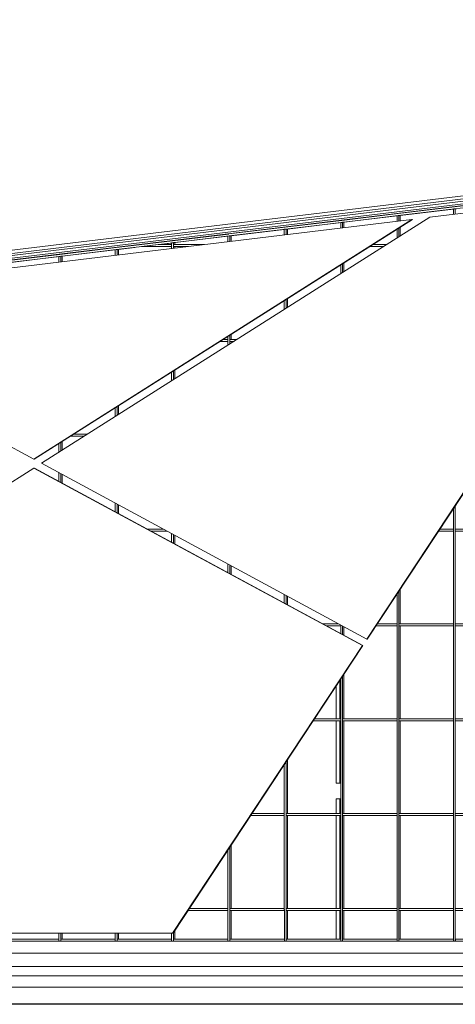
# Model space of a CAD drawing. Header units: inches. Extents: x 424 to 2043, y -237 to 445.
# Tile 183 of 256: x 525 to 536, y 153 to 178. Entities that reach past the tile are written whole.
import ezdxf

# ---------------------------------------------------------------- set-up
doc = ezdxf.new("R2010")
doc.units = ezdxf.units.IN
doc.header["$MEASUREMENT"] = 0
for name, color, linetype, lineweight in [('A-GENM', 13, 'Continuous', 9), ('A-GLAZ-CURT', 52, 'Continuous', 9), ('A-GLAZ-CWMG', 51, 'Continuous', 9), ('A-WALL', 113, 'Continuous', 9)]:
    doc.layers.add(name, color=color, linetype=linetype, lineweight=lineweight)

# ---------------------------------------------------------------- blocks, each defined once
blk = doc.blocks.new('Generic Models 1 - Generic Models 1-135348-South')
at = {"layer": 'A-GENM'}
for p, q in [((-153.771, 1.6), (-104.565, 1.6)), ((-104.389, 1.298), (-155.484, 1.298)), ((-103.469, 0.957), (-158.319, 0.957)), ((-103.208, 0.723), (-158.981, 0.723)), ((-102.984, 0.436), (-159.134, 0.436))]:
    blk.add_line(p, q, dxfattribs=at)
blk = doc.blocks.new('Generic Models 2 - Generic Models 2-140614-South')
at = {"layer": 'A-GENM'}
for p, q in [((-163.485, 17.813), (-104.551, 24.913)), ((-104.644, 24.822), (-163.407, 17.742)), ((-104.706, 24.761), (-163.355, 17.695)), ((-104.781, 24.68), (-163.278, 17.632)), ((-163.236, 17.6), (-104.816, 24.638))]:
    blk.add_line(p, q, dxfattribs=at)
blk = doc.blocks.new('Generic Models 4 - Generic Models 4-152240-South')
at = {"layer": 'A-GENM'}
for p, q in [((-139.325, 20.28), (-142.368, 19.913)), ((-142.823, 19.858), (-154.151, 18.493)), ((-152.399, 13.798), (-142.823, 19.858)), ((-142.806, 19.858), (-152.383, 13.798)), ((-142.368, 19.913), (-152.201, 13.691)), ((-142.823, 19.858), (-142.806, 19.858)), ((-143.969, 9.241), (-137.552, 18.963)), ((-137.536, 18.963), (-143.953, 9.241)), ((-154.669, 15.025), (-152.399, 13.798)), ((-152.383, 13.798), (-152.399, 13.798)), ((-152.392, 13.57), (-155.146, 11.826)), ((-144.078, 9.076), (-152.392, 13.57)), ((-152.392, 13.57), (-152.375, 13.57)), ((-152.375, 13.57), (-144.062, 9.076)), ((-152.201, 13.691), (-143.969, 9.241)), ((-143.969, 9.241), (-143.953, 9.241)), ((-148.881, 1.8), (-144.078, 9.076)), ((-144.062, 9.076), (-148.864, 1.8)), ((-144.062, 9.076), (-144.078, 9.076)), ((-156.643, 1.8), (-148.881, 1.8)), ((-148.881, 1.8), (-148.864, 1.8))]:
    blk.add_line(p, q, dxfattribs=at)
blk = doc.blocks.new('System Panel - Glazed-153679-South')
at = {"layer": 'A-GLAZ-CURT'}
blk.add_line((-158.818, 1.8), (-158.818, 1.65), dxfattribs=at)
blk = doc.blocks.new('System Panel - Glazed-V79-South')
at = {"layer": 'A-GLAZ-CURT'}
blk.add_line((-148.828, 1.855), (-148.828, 1.65), dxfattribs=at)
blk = doc.blocks.new('System Panel - Glazed-V80-South')
at = {"layer": 'A-GLAZ-CURT'}
blk.add_line((-147.401, 2.375), (-147.401, 1.65), dxfattribs=at)
blk = doc.blocks.new('System Panel - Glazed-153684-South')
at = {"layer": 'A-GLAZ-CURT'}
blk.add_line((-147.401, 4.017), (-147.401, 2.425), dxfattribs=at)
blk = doc.blocks.new('System Panel - Glazed-V81-South')
at = {"layer": 'A-GLAZ-CURT'}
blk.add_line((-145.974, 4.775), (-145.974, 2.425), dxfattribs=at)
blk = doc.blocks.new('System Panel - Glazed-V85-South')
at = {"layer": 'A-GLAZ-CURT'}
blk.add_line((-145.974, 6.18), (-145.974, 4.825), dxfattribs=at)
blk = doc.blocks.new('System Panel - Glazed-V90-South')
at = {"layer": 'A-GLAZ-CURT'}
for p, q in [((-144.546, 9.553), (-144.546, 9.338)), ((-144.546, 8.342), (-144.546, 7.225))]:
    blk.add_line(p, q, dxfattribs=at)
blk = doc.blocks.new('System Panel - Glazed-V96-South')
at = {"layer": 'A-GLAZ-CURT'}
blk.add_line((-148.828, 11.868), (-148.828, 11.652), dxfattribs=at)
blk = doc.blocks.new('System Panel - Glazed-V97-South')
at = {"layer": 'A-GLAZ-CURT'}
blk.add_line((-147.401, 11.096), (-147.401, 10.881), dxfattribs=at)
blk = doc.blocks.new('System Panel - Glazed-V98-South')
at = {"layer": 'A-GLAZ-CURT'}
blk.add_line((-145.974, 10.325), (-145.974, 10.109), dxfattribs=at)
blk = doc.blocks.new('System Panel - Glazed-V99-South')
at = {"layer": 'A-GLAZ-CURT'}
blk.add_line((-143.119, 10.504), (-143.119, 9.625), dxfattribs=at)
blk = doc.blocks.new('System Panel - Glazed-V105-South')
at = {"layer": 'A-GLAZ-CURT'}
for p, q in [((-151.682, 14.241), (-151.682, 14.019)), ((-151.682, 13.411), (-151.682, 13.195))]:
    blk.add_line(p, q, dxfattribs=at)
blk = doc.blocks.new('System Panel - Glazed-V106-South')
at = {"layer": 'A-GLAZ-CURT'}
blk.add_line((-150.255, 12.639), (-150.255, 12.423), dxfattribs=at)
blk = doc.blocks.new('System Panel - Glazed-V115-South')
at = {"layer": 'A-GLAZ-CURT'}
blk.add_line((-150.255, 15.144), (-150.255, 14.922), dxfattribs=at)
blk = doc.blocks.new('System Panel - Glazed-V116-South')
at = {"layer": 'A-GLAZ-CURT'}
blk.add_line((-148.828, 16.047), (-148.828, 15.825), dxfattribs=at)
blk = doc.blocks.new('System Panel - Glazed-153722-South')
at = {"layer": 'A-GLAZ-CURT'}
for p, q in [((-151.763, 18.918), (-153.109, 18.756)), ((-153.109, 18.756), (-153.109, 18.619))]:
    blk.add_line(p, q, dxfattribs=at)
blk = doc.blocks.new('System Panel - Glazed-153723-South')
at = {"layer": 'A-GLAZ-CURT'}
for p, q in [((-150.335, 19.09), (-151.682, 18.928)), ((-151.682, 18.928), (-151.682, 18.791))]:
    blk.add_line(p, q, dxfattribs=at)
blk = doc.blocks.new('System Panel - Glazed-153724-South')
at = {"layer": 'A-GLAZ-CURT'}
for p, q in [((-149.838, 19.15), (-150.255, 19.1)), ((-150.255, 19.1), (-150.255, 18.963))]:
    blk.add_line(p, q, dxfattribs=at)
blk = doc.blocks.new('System Panel - Glazed-V121-South')
at = {"layer": 'A-GLAZ-CURT'}
blk.add_line((-148.828, 19.175), (-148.828, 19.135), dxfattribs=at)
blk = doc.blocks.new('System Panel - Glazed-V122-South')
at = {"layer": 'A-GLAZ-CURT'}
blk.add_line((-147.401, 16.951), (-147.401, 16.825), dxfattribs=at)
blk = doc.blocks.new('System Panel - Glazed-V123-South')
at = {"layer": 'A-GLAZ-CURT'}
blk.add_line((-145.974, 17.854), (-145.974, 17.631), dxfattribs=at)
blk = doc.blocks.new('System Panel - Glazed-V124-South')
at = {"layer": 'A-GLAZ-CURT'}
blk.add_line((-144.546, 18.757), (-144.546, 18.534), dxfattribs=at)
blk = doc.blocks.new('System Panel - Glazed-153725-South')
at = {"layer": 'A-GLAZ-CURT'}
blk.add_line((-148.908, 19.262), (-149.218, 19.225), dxfattribs=at)
blk = doc.blocks.new('System Panel - Glazed-153726-South')
at = {"layer": 'A-GLAZ-CURT'}
for p, q in [((-147.481, 19.434), (-148.828, 19.272)), ((-148.828, 19.272), (-148.828, 19.225))]:
    blk.add_line(p, q, dxfattribs=at)
blk = doc.blocks.new('System Panel - Glazed-153727-South')
at = {"layer": 'A-GLAZ-CURT'}
for p, q in [((-146.054, 19.606), (-147.401, 19.444)), ((-147.401, 19.444), (-147.401, 19.307))]:
    blk.add_line(p, q, dxfattribs=at)
blk = doc.blocks.new('System Panel - Glazed-153728-South')
at = {"layer": 'A-GLAZ-CURT'}
for p, q in [((-144.627, 19.778), (-145.974, 19.616)), ((-145.974, 19.616), (-145.974, 19.478))]:
    blk.add_line(p, q, dxfattribs=at)
blk = doc.blocks.new('System Panel - Glazed-153729-South')
at = {"layer": 'A-GLAZ-CURT'}
for p, q in [((-143.2, 19.95), (-144.546, 19.788)), ((-144.546, 19.788), (-144.546, 19.65))]:
    blk.add_line(p, q, dxfattribs=at)
blk = doc.blocks.new('System Panel - Glazed-153730-South')
at = {"layer": 'A-GLAZ-CURT'}
for p, q in [((-141.772, 20.122), (-143.119, 19.96)), ((-143.119, 19.96), (-143.119, 19.822)), ((-143.119, 19.66), (-143.119, 19.438))]:
    blk.add_line(p, q, dxfattribs=at)
blk = doc.blocks.new('Rectangular Mullion - 50 x 150mm-153549-South')
at = {"layer": 'A-GLAZ-CWMG'}
for p, q in [((-160.302, 17.944), (-161.729, 17.772)), ((-161.724, 17.722), (-160.297, 17.894))]:
    blk.add_line(p, q, dxfattribs=at)
blk = doc.blocks.new('Rectangular Mullion - 50 x 150mm-153550-South')
at = {"layer": 'A-GLAZ-CWMG'}
for p, q in [((-150.312, 19.148), (-151.739, 18.976)), ((-151.734, 18.926), (-150.307, 19.098))]:
    blk.add_line(p, q, dxfattribs=at)
blk = doc.blocks.new('Rectangular Mullion - 50 x 150mm-153551-South')
at = {"layer": 'A-GLAZ-CWMG'}
for p, q in [((-148.885, 19.319), (-149.876, 19.2)), ((-149.871, 19.15), (-148.879, 19.27))]:
    blk.add_line(p, q, dxfattribs=at)
blk = doc.blocks.new('Rectangular Mullion - 50 x 150mm-153552-South')
at = {"layer": 'A-GLAZ-CWMG'}
for p, q in [((-147.458, 19.491), (-148.885, 19.319)), ((-148.879, 19.27), (-147.452, 19.442))]:
    blk.add_line(p, q, dxfattribs=at)
blk = doc.blocks.new('Rectangular Mullion - 50 x 150mm-153560-South')
at = {"layer": 'A-GLAZ-CWMG'}
for p, q in [((-149.876, 19.2), (-150.312, 19.148)), ((-150.307, 19.098), (-149.871, 19.15))]:
    blk.add_line(p, q, dxfattribs=at)
blk = doc.blocks.new('Rectangular Mullion - 50 x 150mm-153563-South')
at = {"layer": 'A-GLAZ-CWMG'}
for p, q in [((-158.851, 1.6), (-158.851, 1.65)), ((-157.471, 1.65), (-158.851, 1.65)), ((-157.471, 1.65), (-157.471, 1.6))]:
    blk.add_line(p, q, dxfattribs=at)
blk = doc.blocks.new('Rectangular Mullion - 50 x 150mm-V134-South')
at = {"layer": 'A-GLAZ-CWMG'}
for p, q in [((-148.485, 2.375), (-147.481, 2.375)), ((-147.481, 2.425), (-148.452, 2.425)), ((-147.481, 2.425), (-147.481, 2.375))]:
    blk.add_line(p, q, dxfattribs=at)
blk = doc.blocks.new('Rectangular Mullion - 50 x 150mm-V135-South')
at = {"layer": 'A-GLAZ-CWMG'}
for p, q in [((-147.434, 2.375), (-147.434, 2.425)), ((-146.054, 2.425), (-147.434, 2.425)), ((-147.434, 2.375), (-146.054, 2.375)), ((-146.054, 2.425), (-146.054, 2.375))]:
    blk.add_line(p, q, dxfattribs=at)
blk = doc.blocks.new('Rectangular Mullion - 50 x 150mm-V139-South')
at = {"layer": 'A-GLAZ-CWMG'}
for p, q in [((-146.901, 4.775), (-146.054, 4.775)), ((-146.054, 4.825), (-146.868, 4.825)), ((-146.054, 4.825), (-146.054, 4.775))]:
    blk.add_line(p, q, dxfattribs=at)
blk = doc.blocks.new('Rectangular Mullion - 50 x 150mm-V141-South')
at = {"layer": 'A-GLAZ-CWMG'}
for p, q in [((-144.627, 7.225), (-145.284, 7.225)), ((-144.627, 7.225), (-144.627, 7.175)), ((-145.317, 7.175), (-144.627, 7.175))]:
    blk.add_line(p, q, dxfattribs=at)
blk = doc.blocks.new('Rectangular Mullion - 50 x 150mm-V147-South')
at = {"layer": 'A-GLAZ-CWMG'}
for p, q in [((-144.679, 9.625), (-145.078, 9.625)), ((-144.985, 9.575), (-144.627, 9.575)), ((-144.627, 9.597), (-144.627, 9.575))]:
    blk.add_line(p, q, dxfattribs=at)
blk = doc.blocks.new('Rectangular Mullion - 50 x 150mm-V148-South')
at = {"layer": 'A-GLAZ-CWMG'}
for p, q in [((-143.732, 9.575), (-143.2, 9.575)), ((-143.2, 9.625), (-143.699, 9.625)), ((-143.2, 9.625), (-143.2, 9.575))]:
    blk.add_line(p, q, dxfattribs=at)
blk = doc.blocks.new('Rectangular Mullion - 50 x 150mm-V153-South')
at = {"layer": 'A-GLAZ-CWMG'}
for p, q in [((-149.119, 12.025), (-149.518, 12.025)), ((-149.425, 11.975), (-149.026, 11.975))]:
    blk.add_line(p, q, dxfattribs=at)
blk = doc.blocks.new('Rectangular Mullion - 50 x 150mm-V154-South')
at = {"layer": 'A-GLAZ-CWMG'}
for p, q in [((-142.148, 11.975), (-141.772, 11.975)), ((-141.772, 12.025), (-142.115, 12.025)), ((-141.772, 12.025), (-141.772, 11.975))]:
    blk.add_line(p, q, dxfattribs=at)
blk = doc.blocks.new('Rectangular Mullion - 50 x 150mm-V162-South')
at = {"layer": 'A-GLAZ-CWMG'}
for p, q in [((-151.471, 14.375), (-151.119, 14.375)), ((-151.04, 14.425), (-151.392, 14.425))]:
    blk.add_line(p, q, dxfattribs=at)
blk = doc.blocks.new('Rectangular Mullion - 50 x 150mm-V169-South')
at = {"layer": 'A-GLAZ-CWMG'}
for p, q in [((-147.678, 16.775), (-147.481, 16.775)), ((-147.481, 16.825), (-147.599, 16.825)), ((-147.481, 16.825), (-147.481, 16.775))]:
    blk.add_line(p, q, dxfattribs=at)
blk = doc.blocks.new('Rectangular Mullion - 50 x 150mm-V170-South')
at = {"layer": 'A-GLAZ-CWMG'}
for p, q in [((-147.434, 16.775), (-147.434, 16.825)), ((-147.248, 16.825), (-147.434, 16.825)), ((-147.434, 16.775), (-147.327, 16.775))]:
    blk.add_line(p, q, dxfattribs=at)
blk = doc.blocks.new('Rectangular Mullion - 50 x 150mm-153614-South')
at = {"layer": 'A-GLAZ-CWMG'}
for p, q in [((-149.251, 19.225), (-149.666, 19.175)), ((-148.908, 19.225), (-149.251, 19.225)), ((-148.908, 19.225), (-148.908, 19.175)), ((-149.666, 19.175), (-148.908, 19.175))]:
    blk.add_line(p, q, dxfattribs=at)
blk = doc.blocks.new('Rectangular Mullion - 50 x 150mm-V177-South')
at = {"layer": 'A-GLAZ-CWMG'}
for p, q in [((-148.861, 19.175), (-148.861, 19.225)), ((-148.077, 19.225), (-148.861, 19.225)), ((-148.861, 19.175), (-148.492, 19.175))]:
    blk.add_line(p, q, dxfattribs=at)
blk = doc.blocks.new('Rectangular Mullion - 50 x 150mm-V178-South')
at = {"layer": 'A-GLAZ-CWMG'}
for p, q in [((-143.455, 19.225), (-143.807, 19.225)), ((-143.886, 19.175), (-143.534, 19.175))]:
    blk.add_line(p, q, dxfattribs=at)
blk = doc.blocks.new('Rectangular Mullion - 50 x 150mm-V194-South')
at = {"layer": 'A-GLAZ-CWMG'}
for p, q in [((-158.899, 1.8), (-158.899, 1.6)), ((-158.851, 1.6), (-158.851, 1.8))]:
    blk.add_line(p, q, dxfattribs=at)
blk = doc.blocks.new('Rectangular Mullion - 50 x 150mm-V195-South')
at = {"layer": 'A-GLAZ-CWMG'}
for p, q in [((-148.908, 1.8), (-148.908, 1.6)), ((-148.861, 1.6), (-148.861, 1.805))]:
    blk.add_line(p, q, dxfattribs=at)
blk = doc.blocks.new('Rectangular Mullion - 50 x 150mm-V196-South')
at = {"layer": 'A-GLAZ-CWMG'}
for p, q in [((-147.481, 2.4), (-147.481, 1.6)), ((-147.434, 1.6), (-147.434, 2.4))]:
    blk.add_line(p, q, dxfattribs=at)
blk = doc.blocks.new('Rectangular Mullion - 50 x 150mm-V197-South')
at = {"layer": 'A-GLAZ-CWMG'}
for p, q in [((-147.481, 3.896), (-147.481, 2.4)), ((-147.434, 2.4), (-147.434, 3.967))]:
    blk.add_line(p, q, dxfattribs=at)
blk = doc.blocks.new('Rectangular Mullion - 50 x 150mm-V198-South')
at = {"layer": 'A-GLAZ-CWMG'}
for p, q in [((-146.054, 4.8), (-146.054, 2.4)), ((-146.007, 2.4), (-146.007, 4.8))]:
    blk.add_line(p, q, dxfattribs=at)
blk = doc.blocks.new('Rectangular Mullion - 50 x 150mm-V203-South')
at = {"layer": 'A-GLAZ-CWMG'}
for p, q in [((-146.054, 6.058), (-146.054, 4.8)), ((-146.007, 4.8), (-146.007, 6.129))]:
    blk.add_line(p, q, dxfattribs=at)
blk = doc.blocks.new('Rectangular Mullion - 50 x 150mm-V207-South')
at = {"layer": 'A-GLAZ-CWMG'}
for p, q in [((-144.627, 9.597), (-144.627, 9.381)), ((-144.58, 9.356), (-144.58, 9.571)), ((-144.58, 7.2), (-144.58, 8.292)), ((-144.627, 8.22), (-144.627, 7.2))]:
    blk.add_line(p, q, dxfattribs=at)
blk = doc.blocks.new('Rectangular Mullion - 50 x 150mm-V214-South')
at = {"layer": 'A-GLAZ-CWMG'}
for p, q in [((-148.908, 11.911), (-148.908, 11.695)), ((-148.861, 11.67), (-148.861, 11.886))]:
    blk.add_line(p, q, dxfattribs=at)
blk = doc.blocks.new('Rectangular Mullion - 50 x 150mm-V215-South')
at = {"layer": 'A-GLAZ-CWMG'}
for p, q in [((-147.481, 11.14), (-147.481, 10.924)), ((-147.434, 10.899), (-147.434, 11.114))]:
    blk.add_line(p, q, dxfattribs=at)
blk = doc.blocks.new('Rectangular Mullion - 50 x 150mm-V216-South')
at = {"layer": 'A-GLAZ-CWMG'}
for p, q in [((-146.054, 10.368), (-146.054, 10.153)), ((-146.007, 10.127), (-146.007, 10.343))]:
    blk.add_line(p, q, dxfattribs=at)
blk = doc.blocks.new('Rectangular Mullion - 50 x 150mm-V217-South')
at = {"layer": 'A-GLAZ-CWMG'}
for p, q in [((-143.2, 10.382), (-143.2, 9.6)), ((-143.152, 9.6), (-143.152, 10.454))]:
    blk.add_line(p, q, dxfattribs=at)
blk = doc.blocks.new('Rectangular Mullion - 50 x 150mm-V223-South')
at = {"layer": 'A-GLAZ-CWMG'}
for p, q in [((-151.715, 13.998), (-151.715, 14.22)), ((-151.763, 14.19), (-151.763, 13.968)), ((-151.763, 13.454), (-151.763, 13.238)), ((-151.715, 13.213), (-151.715, 13.428))]:
    blk.add_line(p, q, dxfattribs=at)
blk = doc.blocks.new('Rectangular Mullion - 50 x 150mm-V224-South')
at = {"layer": 'A-GLAZ-CWMG'}
for p, q in [((-150.335, 12.683), (-150.335, 12.467)), ((-150.288, 12.441), (-150.288, 12.657))]:
    blk.add_line(p, q, dxfattribs=at)
blk = doc.blocks.new('Rectangular Mullion - 50 x 150mm-V225-South')
at = {"layer": 'A-GLAZ-CWMG'}
for p, q in [((-141.772, 12.544), (-141.772, 12)), ((-141.725, 12), (-141.725, 12.616))]:
    blk.add_line(p, q, dxfattribs=at)
blk = doc.blocks.new('Rectangular Mullion - 50 x 150mm-V233-South')
at = {"layer": 'A-GLAZ-CWMG'}
for p, q in [((-150.335, 15.093), (-150.335, 14.871)), ((-150.288, 14.901), (-150.288, 15.123))]:
    blk.add_line(p, q, dxfattribs=at)
blk = doc.blocks.new('Rectangular Mullion - 50 x 150mm-V234-South')
at = {"layer": 'A-GLAZ-CWMG'}
for p, q in [((-148.908, 15.997), (-148.908, 15.774)), ((-148.861, 15.804), (-148.861, 16.026))]:
    blk.add_line(p, q, dxfattribs=at)
blk = doc.blocks.new('Rectangular Mullion - 50 x 150mm-V235-South')
at = {"layer": 'A-GLAZ-CWMG'}
for p, q in [((-147.481, 16.8), (-147.481, 16.677)), ((-147.434, 16.707), (-147.434, 16.8)), ((-147.384, 16.775), (-147.384, 16.739))]:
    blk.add_line(p, q, dxfattribs=at)
blk = doc.blocks.new('Rectangular Mullion - 50 x 150mm-153645-South')
at = {"layer": 'A-GLAZ-CWMG'}
for p, q in [((-151.734, 18.926), (-151.763, 18.922)), ((-151.763, 18.922), (-151.763, 18.781)), ((-151.715, 18.928), (-151.734, 18.926)), ((-151.715, 18.787), (-151.715, 18.928)), ((-151.682, 18.928), (-151.715, 18.928))]:
    blk.add_line(p, q, dxfattribs=at)
blk = doc.blocks.new('Rectangular Mullion - 50 x 150mm-153646-South')
at = {"layer": 'A-GLAZ-CWMG'}
for p, q in [((-150.307, 19.098), (-150.335, 19.094)), ((-150.335, 19.094), (-150.335, 18.953)), ((-150.288, 19.1), (-150.307, 19.098)), ((-150.288, 18.959), (-150.288, 19.1)), ((-150.255, 19.1), (-150.288, 19.1))]:
    blk.add_line(p, q, dxfattribs=at)
blk = doc.blocks.new('Rectangular Mullion - 50 x 150mm-V240-South')
at = {"layer": 'A-GLAZ-CWMG'}
for p, q in [((-148.908, 19.2), (-148.908, 19.125)), ((-148.861, 19.131), (-148.861, 19.2))]:
    blk.add_line(p, q, dxfattribs=at)
blk = doc.blocks.new('Rectangular Mullion - 50 x 150mm-V241-South')
at = {"layer": 'A-GLAZ-CWMG'}
for p, q in [((-147.481, 16.9), (-147.481, 16.8)), ((-147.434, 16.8), (-147.434, 16.93))]:
    blk.add_line(p, q, dxfattribs=at)
blk = doc.blocks.new('Rectangular Mullion - 50 x 150mm-V242-South')
at = {"layer": 'A-GLAZ-CWMG'}
for p, q in [((-146.054, 17.803), (-146.054, 17.58)), ((-146.007, 17.61), (-146.007, 17.833))]:
    blk.add_line(p, q, dxfattribs=at)
blk = doc.blocks.new('Rectangular Mullion - 50 x 150mm-V243-South')
at = {"layer": 'A-GLAZ-CWMG'}
for p, q in [((-144.627, 18.706), (-144.627, 18.484)), ((-144.58, 18.513), (-144.58, 18.736))]:
    blk.add_line(p, q, dxfattribs=at)
blk = doc.blocks.new('Rectangular Mullion - 50 x 150mm-153647-South')
at = {"layer": 'A-GLAZ-CWMG'}
for p, q in [((-148.879, 19.27), (-148.908, 19.266)), ((-148.908, 19.266), (-148.908, 19.2)), ((-148.861, 19.272), (-148.879, 19.27)), ((-148.861, 19.2), (-148.861, 19.272)), ((-148.828, 19.272), (-148.861, 19.272))]:
    blk.add_line(p, q, dxfattribs=at)
blk = doc.blocks.new('Rectangular Mullion - 50 x 150mm-153648-South')
at = {"layer": 'A-GLAZ-CWMG'}
for p, q in [((-147.452, 19.442), (-147.481, 19.438)), ((-147.481, 19.438), (-147.481, 19.297)), ((-147.434, 19.444), (-147.452, 19.442)), ((-147.434, 19.303), (-147.434, 19.444)), ((-147.401, 19.444), (-147.434, 19.444))]:
    blk.add_line(p, q, dxfattribs=at)
blk = doc.blocks.new('Rectangular Mullion - 50 x 150mm-153649-South')
at = {"layer": 'A-GLAZ-CWMG'}
for p, q in [((-146.025, 19.614), (-146.054, 19.61)), ((-146.054, 19.61), (-146.054, 19.469)), ((-146.007, 19.616), (-146.025, 19.614)), ((-146.007, 19.474), (-146.007, 19.616)), ((-145.974, 19.616), (-146.007, 19.616))]:
    blk.add_line(p, q, dxfattribs=at)
blk = doc.blocks.new('Rectangular Mullion - 50 x 150mm-153650-South')
at = {"layer": 'A-GLAZ-CWMG'}
for p, q in [((-144.598, 19.786), (-144.627, 19.782)), ((-144.627, 19.782), (-144.627, 19.641)), ((-144.58, 19.788), (-144.598, 19.786)), ((-144.58, 19.646), (-144.58, 19.788)), ((-144.546, 19.788), (-144.58, 19.788))]:
    blk.add_line(p, q, dxfattribs=at)
blk = doc.blocks.new('Rectangular Mullion - 50 x 150mm-153651-South')
at = {"layer": 'A-GLAZ-CWMG'}
for p, q in [((-143.171, 19.958), (-143.2, 19.954)), ((-143.2, 19.954), (-143.2, 19.813)), ((-143.152, 19.96), (-143.171, 19.958)), ((-143.152, 19.818), (-143.152, 19.96)), ((-143.119, 19.96), (-143.152, 19.96)), ((-143.2, 19.609), (-143.2, 19.387)), ((-143.152, 19.417), (-143.152, 19.639))]:
    blk.add_line(p, q, dxfattribs=at)
blk = doc.blocks.new('Rectangular Mullion - 50 x 150mm-153652-South')
at = {"layer": 'A-GLAZ-CWMG'}
for p, q in [((-141.743, 20.13), (-141.772, 20.126)), ((-141.772, 20.126), (-141.772, 19.985)), ((-141.725, 20.132), (-141.743, 20.13)), ((-141.725, 19.99), (-141.725, 20.132)), ((-141.692, 20.132), (-141.725, 20.132))]:
    blk.add_line(p, q, dxfattribs=at)

msp = doc.modelspace()

# ---------------------------------------------------------------- linework, layer by layer
msp.add_line((609.483, 152.6), (500.99, 152.6))
at = {"layer": 'A-WALL'}
for p, q in [((533.031, 160.784), (533.031, 159.825)), ((532.937, 159.825), (532.937, 160.642)), ((532.937, 158.2), (532.937, 159.775)), ((533.031, 159.775), (533.031, 158.2)), ((533.042, 158.2), (532.937, 158.2)), ((532.937, 157.425), (532.937, 157.8)), ((533.042, 157.8), (532.937, 157.8)), ((533.031, 157.8), (533.031, 157.425)), ((532.937, 155.025), (532.937, 157.375)), ((533.031, 157.375), (533.031, 155.025)), ((532.937, 154.25), (532.937, 154.975)), ((533.031, 154.975), (533.031, 154.25))]:
    msp.add_line(p, q, dxfattribs=at)

# ---------------------------------------------------------------- block references
at = {"layer": 'A-GENM'}
for name in ['Generic Models 2 - Generic Models 2-140614-South', 'Generic Models 4 - Generic Models 4-152240-South', 'Generic Models 1 - Generic Models 1-135348-South']:
    msp.add_blockref(name, (677.681, 152.6), dxfattribs=at)
at = {"layer": 'A-GLAZ-CURT'}
for name, p in [('System Panel - Glazed-153730-South', (677.681, 152.6)), ('System Panel - Glazed-153729-South', (677.681, 152.6)), ('System Panel - Glazed-153727-South', (677.681, 152.6)), ('System Panel - Glazed-153728-South', (677.681, 152.6)), ('System Panel - Glazed-153726-South', (677.681, 152.6)), ('System Panel - Glazed-153723-South', (677.681, 152.6)), ('System Panel - Glazed-153724-South', (677.681, 152.6)), ('System Panel - Glazed-153725-South', (677.681, 152.6)), ('System Panel - Glazed-V121-South', (677.681, 152.6)), ('System Panel - Glazed-153722-South', (677.681, 152.6)), ('System Panel - Glazed-V124-South', (677.681, 152.6)), ('System Panel - Glazed-V123-South', (677.681, 152.6)), ('System Panel - Glazed-V122-South', (677.681, 152.6)), ('System Panel - Glazed-V116-South', (677.681, 152.6)), ('System Panel - Glazed-V115-South', (677.681, 152.6)), ('System Panel - Glazed-V105-South', (677.681, 152.6)), ('System Panel - Glazed-V106-South', (677.681, 152.6)), ('System Panel - Glazed-V96-South', (677.681, 152.6)), ('System Panel - Glazed-V97-South', (677.681, 152.6)), ('System Panel - Glazed-V99-South', (677.681, 152.6)), ('System Panel - Glazed-V98-South', (677.681, 152.6)), ('System Panel - Glazed-V90-South', (677.681, 152.6)), ('System Panel - Glazed-V81-South', (680.536, 157.4)), ('System Panel - Glazed-V81-South', (679.109, 155)), ('System Panel - Glazed-V81-South', (680.536, 155)), ('System Panel - Glazed-V85-South', (677.681, 152.6)), ('System Panel - Glazed-V81-South', (677.681, 152.6)), ('System Panel - Glazed-V81-South', (679.109, 152.6)), ('System Panel - Glazed-V81-South', (680.536, 152.6)), ('System Panel - Glazed-153684-South', (677.681, 152.6)), ('System Panel - Glazed-V80-South', (677.681, 152.6)), ('System Panel - Glazed-V80-South', (679.109, 152.6)), ('System Panel - Glazed-V80-South', (680.536, 152.6)), ('System Panel - Glazed-V80-South', (681.963, 152.6)), ('System Panel - Glazed-153679-South', (684.817, 152.6)), ('System Panel - Glazed-153679-South', (686.245, 152.6)), ('System Panel - Glazed-V79-South', (677.681, 152.6))]:
    msp.add_blockref(name, p, dxfattribs=at)
at = {"layer": 'A-GLAZ-CWMG'}
for name, p in [('Rectangular Mullion - 50 x 150mm-153549-South', (697.662, 155.008)), ('Rectangular Mullion - 50 x 150mm-153549-South', (696.235, 154.836)), ('Rectangular Mullion - 50 x 150mm-153652-South', (677.681, 152.6)), ('Rectangular Mullion - 50 x 150mm-153549-South', (693.38, 154.492)), ('Rectangular Mullion - 50 x 150mm-153549-South', (694.808, 154.664)), ('Rectangular Mullion - 50 x 150mm-153651-South', (677.681, 152.6)), ('Rectangular Mullion - 50 x 150mm-153549-South', (691.953, 154.32)), ('Rectangular Mullion - 50 x 150mm-153649-South', (677.681, 152.6)), ('Rectangular Mullion - 50 x 150mm-153650-South', (677.681, 152.6)), ('Rectangular Mullion - 50 x 150mm-153551-South', (677.681, 152.6)), ('Rectangular Mullion - 50 x 150mm-153552-South', (677.681, 152.6)), ('Rectangular Mullion - 50 x 150mm-153648-South', (677.681, 152.6)), ('Rectangular Mullion - 50 x 150mm-153550-South', (677.681, 152.6)), ('Rectangular Mullion - 50 x 150mm-153646-South', (677.681, 152.6)), ('Rectangular Mullion - 50 x 150mm-153560-South', (677.681, 152.6)), ('Rectangular Mullion - 50 x 150mm-153614-South', (677.681, 152.6)), ('Rectangular Mullion - 50 x 150mm-153647-South', (677.681, 152.6)), ('Rectangular Mullion - 50 x 150mm-V240-South', (677.681, 152.6)), ('Rectangular Mullion - 50 x 150mm-V177-South', (677.681, 152.6)), ('Rectangular Mullion - 50 x 150mm-V178-South', (677.681, 152.6)), ('Rectangular Mullion - 50 x 150mm-153549-South', (686.245, 153.632)), ('Rectangular Mullion - 50 x 150mm-153645-South', (677.681, 152.6)), ('Rectangular Mullion - 50 x 150mm-V243-South', (677.681, 152.6)), ('Rectangular Mullion - 50 x 150mm-V242-South', (677.681, 152.6)), ('Rectangular Mullion - 50 x 150mm-V169-South', (677.681, 152.6)), ('Rectangular Mullion - 50 x 150mm-V241-South', (677.681, 152.6)), ('Rectangular Mullion - 50 x 150mm-V170-South', (677.681, 152.6)), ('Rectangular Mullion - 50 x 150mm-V235-South', (677.681, 152.6)), ('Rectangular Mullion - 50 x 150mm-V234-South', (677.681, 152.6)), ('Rectangular Mullion - 50 x 150mm-V233-South', (677.681, 152.6)), ('Rectangular Mullion - 50 x 150mm-V162-South', (677.681, 152.6)), ('Rectangular Mullion - 50 x 150mm-V223-South', (677.681, 152.6)), ('Rectangular Mullion - 50 x 150mm-V224-South', (677.681, 152.6)), ('Rectangular Mullion - 50 x 150mm-V225-South', (677.681, 152.6)), ('Rectangular Mullion - 50 x 150mm-V153-South', (677.681, 152.6)), ('Rectangular Mullion - 50 x 150mm-V214-South', (677.681, 152.6)), ('Rectangular Mullion - 50 x 150mm-V154-South', (677.681, 152.6)), ('Rectangular Mullion - 50 x 150mm-V198-South', (681.963, 159.8)), ('Rectangular Mullion - 50 x 150mm-V135-South', (683.39, 162.2)), ('Rectangular Mullion - 50 x 150mm-V215-South', (677.681, 152.6)), ('Rectangular Mullion - 50 x 150mm-V216-South', (677.681, 152.6)), ('Rectangular Mullion - 50 x 150mm-V217-South', (677.681, 152.6)), ('Rectangular Mullion - 50 x 150mm-V147-South', (677.681, 152.6)), ('Rectangular Mullion - 50 x 150mm-V207-South', (677.681, 152.6)), ('Rectangular Mullion - 50 x 150mm-V148-South', (677.681, 152.6)), ('Rectangular Mullion - 50 x 150mm-V198-South', (680.536, 157.4)), ('Rectangular Mullion - 50 x 150mm-V135-South', (681.963, 159.8)), ('Rectangular Mullion - 50 x 150mm-V198-South', (681.963, 157.4)), ('Rectangular Mullion - 50 x 150mm-V135-South', (683.39, 159.8)), ('Rectangular Mullion - 50 x 150mm-V141-South', (677.681, 152.6)), ('Rectangular Mullion - 50 x 150mm-V198-South', (679.109, 155)), ('Rectangular Mullion - 50 x 150mm-V135-South', (680.536, 157.4)), ('Rectangular Mullion - 50 x 150mm-V198-South', (680.536, 155)), ('Rectangular Mullion - 50 x 150mm-V135-South', (681.963, 157.4)), ('Rectangular Mullion - 50 x 150mm-V198-South', (681.963, 155)), ('Rectangular Mullion - 50 x 150mm-V135-South', (683.39, 157.4)), ('Rectangular Mullion - 50 x 150mm-V203-South', (677.681, 152.6)), ('Rectangular Mullion - 50 x 150mm-V139-South', (677.681, 152.6)), ('Rectangular Mullion - 50 x 150mm-V198-South', (677.681, 152.6)), ('Rectangular Mullion - 50 x 150mm-V135-South', (679.109, 155)), ('Rectangular Mullion - 50 x 150mm-V198-South', (679.109, 152.6)), ('Rectangular Mullion - 50 x 150mm-V135-South', (680.536, 155)), ('Rectangular Mullion - 50 x 150mm-V198-South', (680.536, 152.6)), ('Rectangular Mullion - 50 x 150mm-V135-South', (681.963, 155)), ('Rectangular Mullion - 50 x 150mm-V198-South', (681.963, 152.6)), ('Rectangular Mullion - 50 x 150mm-V135-South', (683.39, 155)), ('Rectangular Mullion - 50 x 150mm-V197-South', (677.681, 152.6)), ('Rectangular Mullion - 50 x 150mm-V134-South', (677.681, 152.6)), ('Rectangular Mullion - 50 x 150mm-V196-South', (677.681, 152.6)), ('Rectangular Mullion - 50 x 150mm-V135-South', (677.681, 152.6)), ('Rectangular Mullion - 50 x 150mm-V196-South', (679.109, 152.6)), ('Rectangular Mullion - 50 x 150mm-V135-South', (679.109, 152.6)), ('Rectangular Mullion - 50 x 150mm-V196-South', (680.536, 152.6)), ('Rectangular Mullion - 50 x 150mm-V135-South', (680.536, 152.6)), ('Rectangular Mullion - 50 x 150mm-V196-South', (681.963, 152.6)), ('Rectangular Mullion - 50 x 150mm-V135-South', (681.963, 152.6)), ('Rectangular Mullion - 50 x 150mm-V196-South', (683.39, 152.6)), ('Rectangular Mullion - 50 x 150mm-V135-South', (683.39, 152.6)), ('Rectangular Mullion - 50 x 150mm-153563-South', (683.39, 152.6)), ('Rectangular Mullion - 50 x 150mm-V194-South', (684.817, 152.6)), ('Rectangular Mullion - 50 x 150mm-153563-South', (684.817, 152.6)), ('Rectangular Mullion - 50 x 150mm-V194-South', (686.245, 152.6)), ('Rectangular Mullion - 50 x 150mm-153563-South', (686.245, 152.6)), ('Rectangular Mullion - 50 x 150mm-V195-South', (677.681, 152.6)), ('Rectangular Mullion - 50 x 150mm-153563-South', (687.672, 152.6)), ('Rectangular Mullion - 50 x 150mm-153563-South', (689.099, 152.6)), ('Rectangular Mullion - 50 x 150mm-153563-South', (690.526, 152.6)), ('Rectangular Mullion - 50 x 150mm-153563-South', (691.953, 152.6)), ('Rectangular Mullion - 50 x 150mm-153563-South', (693.38, 152.6)), ('Rectangular Mullion - 50 x 150mm-153563-South', (694.808, 152.6))]:
    msp.add_blockref(name, p, dxfattribs=at)

doc.saveas('drawing.dxf')
